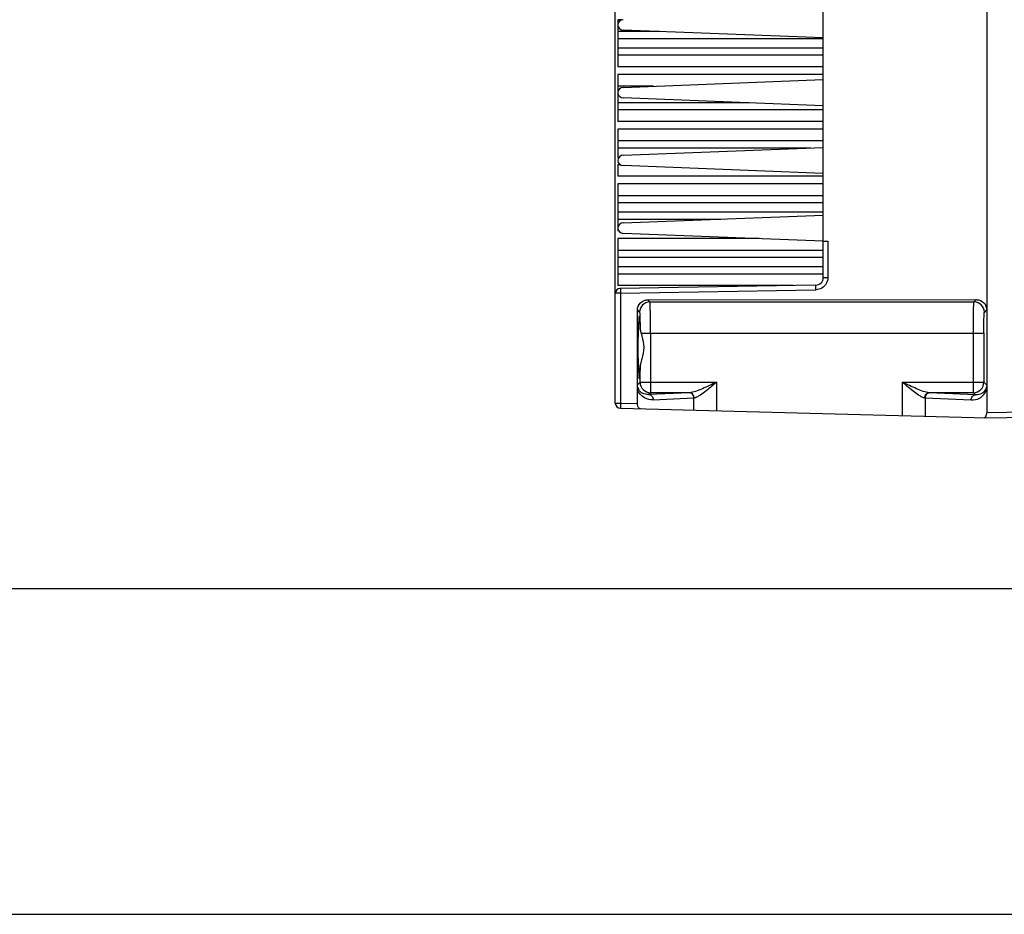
# Model space of a CAD drawing. Header units: inches. Extents: x 0 to 82.7, y 0 to 58.5.
# Tile 15 of 66: x 27.6 to 35, y 0 to 6.8. Entities that reach past the tile are written whole.
import ezdxf

# ---------------------------------------------------------------- set-up
doc = ezdxf.new("R2010")
doc.units = ezdxf.units.IN
doc.header["$LTSCALE"] = 4.547244
doc.header["$MEASUREMENT"] = 0
doc.layers.get('0').update_dxf_attribs({"linetype": 'CONTINUOUS'})

msp = doc.modelspace()

# ---------------------------------------------------------------- linework, layer by layer
at = {"color": 7, "linetype": 'CONTINUOUS'}
for p, q in [((34.9112, 13.2385), (34.9112, 3.7897)), ((33.6769, 4.8123), (33.6769, 12.274)), ((32.1061, 3.8622), (32.1061, 7.6801)), ((32.1258, 6.7582), (32.1258, 6.4039)), ((32.158, 6.7582), (32.1258, 6.7582)), ((32.4389, 6.6696), (32.1258, 6.6696)), ((33.6769, 6.6212), (32.1651, 6.6803)), ((32.1258, 6.6174), (33.6769, 6.6174)), ((33.6769, 6.5447), (32.1258, 6.5447)), ((32.1258, 6.4925), (33.6769, 6.4925)), ((33.6769, 6.4039), (32.1258, 6.4039)), ((32.1258, 6.3448), (32.1258, 5.9905)), ((33.6769, 6.3448), (32.1258, 6.3448)), ((32.3953, 6.2562), (32.1258, 6.2562)), ((32.1651, 6.2472), (33.6769, 6.3063)), ((33.1164, 6.1313), (32.1258, 6.1313)), ((33.6769, 6.1094), (32.1651, 6.1685)), ((32.1258, 6.0792), (33.6769, 6.0792)), ((33.6769, 5.9905), (32.1258, 5.9905)), ((32.1258, 5.9315), (32.1258, 5.7179)), ((33.6769, 5.9315), (32.1258, 5.9315)), ((33.6769, 5.8428), (32.1258, 5.8428)), ((32.1258, 5.7907), (33.5801, 5.7907)), ((32.1651, 5.7354), (33.6769, 5.7944)), ((32.1325, 5.7179), (32.1258, 5.7179)), ((32.1258, 5.6658), (32.1258, 5.5771)), ((32.1258, 5.6658), (32.1401, 5.6658)), ((33.6769, 5.5976), (32.1651, 5.6566)), ((33.6769, 5.5771), (32.1258, 5.5771)), ((32.1258, 5.5181), (32.1258, 5.1637)), ((33.6769, 5.5181), (32.1258, 5.5181)), ((33.6769, 5.4294), (32.1258, 5.4294)), ((32.1258, 5.3773), (33.6769, 5.3773)), ((33.6769, 5.3045), (32.1258, 5.3045)), ((32.1651, 5.2236), (33.6769, 5.2826)), ((32.1258, 5.2524), (32.9025, 5.2524)), ((32.1316, 5.1637), (32.1258, 5.1637)), ((33.6769, 5.0858), (32.1651, 5.1448)), ((32.1258, 5.1047), (32.1258, 4.7503)), ((33.1932, 5.1047), (32.1258, 5.1047)), ((33.6769, 5.0858), (33.7114, 5.0858)), ((33.7114, 5.0858), (33.7114, 4.8123)), ((33.6769, 5.016), (32.1258, 5.016)), ((32.1258, 4.9639), (33.6769, 4.9639)), ((33.6769, 4.8911), (32.1258, 4.8911)), ((32.1258, 4.839), (33.6769, 4.839)), ((33.6769, 4.8123), (33.7114, 4.8123)), ((32.1444, 4.6921), (32.1061, 4.692)), ((33.4514, 4.7503), (32.1258, 4.7503)), ((33.6189, 4.7533), (32.1409, 4.7275)), ((32.1444, 4.6921), (33.6186, 4.7178)), ((32.1444, 4.6921), (32.1444, 3.8622)), ((32.3519, 4.6427), (34.8324, 4.6444)), ((32.3678, 4.6267), (32.3519, 4.6427)), ((32.3678, 4.6267), (34.8148, 4.6267)), ((34.8324, 4.6444), (34.8148, 4.6267)), ((32.2732, 4.5639), (32.2891, 4.548)), ((32.2732, 3.8588), (32.2732, 4.5639)), ((34.8935, 4.548), (34.9112, 4.5657)), ((32.3003, 4.3906), (34.8895, 4.3906)), ((32.3003, 4.3906), (32.3058, 4.3686)), ((32.3718, 4.3906), (32.3718, 3.941)), ((34.8108, 3.941), (34.8108, 4.3906)), ((34.8895, 4.3906), (34.8895, 4.0197)), ((32.2931, 4.0197), (32.2931, 4.1275)), ((32.2931, 4.0197), (32.2735, 4)), ((32.2931, 4.0197), (32.8698, 4.0197)), ((32.8698, 4.0197), (32.8698, 3.8038)), ((34.2747, 4.0197), (34.8895, 4.0197)), ((34.2747, 3.767), (34.2747, 4.0197)), ((34.9109, 3.9982), (34.8895, 4.0197)), ((32.2732, 3.967), (32.2735, 4)), ((34.9109, 3.9982), (34.9112, 3.9652)), ((32.667, 3.941), (32.3578, 3.9269)), ((32.3578, 3.9269), (32.3718, 3.941)), ((32.667, 3.941), (32.3718, 3.941)), ((32.3919, 3.8876), (32.6993, 3.9015)), ((32.6993, 3.9015), (32.7008, 3.9016)), ((32.6993, 3.8083), (32.6993, 3.9015)), ((34.4437, 3.9016), (34.4452, 3.9015)), ((34.4452, 3.9015), (34.7925, 3.8858)), ((34.4452, 3.9015), (34.4452, 3.7625)), ((34.8108, 3.941), (34.4775, 3.941)), ((34.8266, 3.9251), (34.4775, 3.941)), ((34.8108, 3.941), (34.8266, 3.9251)), ((32.1061, 3.8622), (32.1444, 3.8622)), ((32.1444, 3.8622), (32.2732, 3.8588)), ((32.1444, 3.8228), (34.9112, 3.7503)), ((36.7243, 3.8214), (34.9112, 3.7897)), ((34.9112, 3.7503), (36.7243, 3.782)), ((2.9528, 2.4606), (79.7244, 2.4606)), ((0, 0), (82.6772, 0))]:
    msp.add_line(p, q, dxfattribs=at)
for centre, radius, start, end in [((32.1651, 6.7196), 0.0394, 90, 270), ((32.1651, 6.2078), 0.0394, 90, 270), ((32.1651, 5.696), 0.0394, 90, 270), ((32.1651, 5.1842), 0.0394, 90, 270), ((33.6179, 4.8123), 0.0591, 271, 359.99963), ((32.1415, 4.692), 0.0354, 91, 180), ((33.2542, 4.7128), 1.11, 180.12931, 180.81905), ((33.4761, 4.7153), 1.3319, 180.79273, 180.99919), ((33.617, 4.8107), 0.0928, 270.99986, 273.13554), ((32.3679, 4.548), 0.0788, 90.04738, 179.9528), ((34.8147, 4.548), 0.0788, 0.04738, 89.95259), ((31.6252, 4.4384), 0.6584, 358.57975, 358.85929), ((32.5718, 4.4551), 0.2791, 181.49426, 189.2017), ((32.5696, 4.4547), 0.2768, 189.18448, 191.96651), ((32.5637, 4.4534), 0.2707, 191.97022, 193.4217), ((32.4143, 4.1247), 0.1212, 175.58513, 178.65001), ((32.3719, 4.0197), 0.0788, 180.04737, 269.95262), ((34.8107, 4.0197), 0.0788, 270.04738, 359.95262), ((32.1454, 3.8622), 0.0394, 180, 268.5), ((34.8437, 3.7897), 0.0675, 355.05496, 359.97696)]:
    msp.add_arc(centre, radius, start, end, dxfattribs=at)
msp.add_ellipse((32.2799, 4.2818), major_axis=(0, 0.128), ratio=0.026186, start_param=-0.00001, end_param=3.141614, dxfattribs=at)
for points in [[(33.6991, 4.7656), (33.6911, 4.7516), (33.679, 4.7393), (33.6651, 4.731)], [(33.7114, 4.8123), (33.7114, 4.7962), (33.7071, 4.7796), (33.6991, 4.7656)], [(33.6651, 4.731), (33.6522, 4.7234), (33.637, 4.7188), (33.6221, 4.718)]]:
    msp.add_open_spline(points, degree=3, dxfattribs=at)
for points, knots in [([(32.1447, 4.7275), (32.1443, 4.7275), (32.1448, 4.7251), (32.1441, 4.7226), (32.1443, 4.7167), (32.1442, 4.7127), (32.1442, 4.7103)], [0, 0, 0, 0, 0.069298, 0.268755, 0.585867, 1, 1, 1, 1]), ([(33.6189, 4.7533), (33.618, 4.7533), (33.6194, 4.7477), (33.6179, 4.7423), (33.6185, 4.7304), (33.6189, 4.7224), (33.6186, 4.7178)], [0, 0, 0, 0, 0.076698, 0.293429, 0.617611, 1, 1, 1, 1]), ([(32.2732, 4.5639), (32.2732, 4.5843), (32.2908, 4.6269), (32.3335, 4.6434), (32.3539, 4.6434)], [0, 0, 0, 0, 0.499389, 1, 1, 1, 1]), ([(32.3718, 4.3906), (32.3718, 4.4203), (32.3717, 4.4634), (32.3712, 4.5183), (32.3708, 4.5534), (32.37, 4.5823), (32.3699, 4.6045), (32.3682, 4.618), (32.3689, 4.6252), (32.3678, 4.6267)], [0, 0, 0, 0, 0.376669, 0.54739, 0.69776, 0.822275, 0.916216, 0.976157, 1, 1, 1, 1]), ([(34.8108, 4.3906), (34.8108, 4.4203), (34.8109, 4.4634), (34.8114, 4.5183), (34.8118, 4.5534), (34.8126, 4.5823), (34.8127, 4.6045), (34.8144, 4.618), (34.8137, 4.6252), (34.8148, 4.6267)], [0, 0, 0, 0, 0.37667, 0.54739, 0.69776, 0.822275, 0.916216, 0.976157, 1, 1, 1, 1]), ([(34.8345, 4.6437), (34.8542, 4.6437), (34.8951, 4.6265), (34.9112, 4.5855), (34.9112, 4.5657)], [0, 0, 0, 0, 0.499286, 1, 1, 1, 1]), ([(32.2891, 4.548), (32.2897, 4.5475), (32.2897, 4.5445), (32.2906, 4.5392), (32.2909, 4.5302), (32.2917, 4.5129), (32.2923, 4.485), (32.2927, 4.4612), (32.2928, 4.4478)], [0, 0, 0, 0, 0.023593, 0.079858, 0.168013, 0.286082, 0.601726, 1, 1, 1, 1]), ([(34.8895, 4.3906), (34.8895, 4.4104), (34.8896, 4.4391), (34.8901, 4.4757), (34.8905, 4.4992), (34.8913, 4.5184), (34.8915, 4.5333), (34.8929, 4.5421), (34.8926, 4.5471), (34.8935, 4.548)], [0, 0, 0, 0, 0.376534, 0.547182, 0.697492, 0.821972, 0.915913, 0.975907, 1, 1, 1, 1]), ([(32.2835, 4.4253), (32.2838, 4.4382), (32.2844, 4.461), (32.2853, 4.4875), (32.2863, 4.5031), (32.2868, 4.5112), (32.2876, 4.515), (32.2879, 4.5181), (32.2884, 4.5181)], [0, 0, 0, 0, 0.418365, 0.734499, 0.848517, 0.931166, 0.981595, 1, 1, 1, 1]), ([(32.2884, 4.5181), (32.2889, 4.5181), (32.2892, 4.5158), (32.2898, 4.513), (32.2903, 4.5069), (32.2912, 4.4952), (32.2921, 4.475), (32.2926, 4.4578), (32.2928, 4.4478)], [0, 0, 0, 0, 0.018571, 0.068302, 0.149803, 0.262525, 0.577322, 1, 1, 1, 1]), ([(32.2827, 4.4098), (32.283, 4.4098), (32.2828, 4.4115), (32.2836, 4.4147), (32.2834, 4.419), (32.2835, 4.4221)], [0, 0, 0, 0, 0.067823, 0.262291, 1, 1, 1, 1]), ([(32.3058, 4.3686), (32.3131, 4.3404), (32.3272, 4.2825), (32.3134, 4.2244), (32.3061, 4.1962)], [0, 0, 0, 0, 0.499813, 1, 1, 1, 1]), ([(32.3061, 4.1962), (32.3047, 4.1907), (32.2995, 4.1702), (32.2946, 4.1495), (32.2935, 4.134)], [0, 0, 0, 0, 0.265961, 1, 1, 1, 1]), ([(32.2835, 4.1384), (32.2835, 4.1406), (32.2833, 4.1443), (32.2834, 4.1495), (32.2828, 4.1517), (32.2831, 4.1539), (32.2827, 4.1539)], [0, 0, 0, 0, 0.418625, 0.734924, 0.931602, 1, 1, 1, 1]), ([(32.2884, 4.0456), (32.2879, 4.0456), (32.2876, 4.0487), (32.2868, 4.0525), (32.2863, 4.0606), (32.2853, 4.0762), (32.2844, 4.1027), (32.2838, 4.1254), (32.2835, 4.1384)], [0, 0, 0, 0, 0.018405, 0.068834, 0.151484, 0.265501, 0.581635, 1, 1, 1, 1]), ([(32.2931, 4.1275), (32.2929, 4.116), (32.2923, 4.0959), (32.2914, 4.0725), (32.2905, 4.0588), (32.29, 4.0516), (32.2892, 4.0483), (32.289, 4.0456), (32.2884, 4.0456)], [0, 0, 0, 0, 0.420505, 0.736003, 0.849388, 0.931472, 0.981548, 1, 1, 1, 1]), ([(32.8698, 4.0197), (32.8345, 4.003), (32.7827, 3.9783), (32.7154, 3.9514), (32.6825, 3.9414), (32.667, 3.941)], [0, 0, 0, 0, 0.536859, 0.787113, 1, 1, 1, 1]), ([(32.8698, 4.0197), (32.8547, 4.0069), (32.8251, 3.9817), (32.7814, 3.946), (32.7418, 3.9178), (32.7139, 3.9023), (32.7008, 3.9016)], [0, 0, 0, 0, 0.286375, 0.562481, 0.811688, 1, 1, 1, 1]), ([(34.4437, 3.9016), (34.4307, 3.9023), (34.4028, 3.9178), (34.3632, 3.946), (34.3195, 3.9817), (34.2898, 4.0069), (34.2747, 4.0197)], [0, 0, 0, 0, 0.188312, 0.437519, 0.713625, 1, 1, 1, 1]), ([(34.4775, 3.941), (34.462, 3.9414), (34.4291, 3.9514), (34.3619, 3.9783), (34.3101, 4.003), (34.2747, 4.0197)], [0, 0, 0, 0, 0.212886, 0.46314, 1, 1, 1, 1]), ([(32.3919, 3.8876), (32.37, 3.8866), (32.3182, 3.8969), (32.2817, 3.94), (32.2732, 3.967)], [0, 0, 0, 0, 0.436409, 1, 1, 1, 1]), ([(32.3578, 3.9269), (32.342, 3.9259), (32.3152, 3.9313), (32.2827, 3.958), (32.2735, 3.9844), (32.2735, 4)], [0, 0, 0, 0, 0.384269, 0.619933, 1, 1, 1, 1]), ([(34.7925, 3.8858), (34.8144, 3.8848), (34.8662, 3.8951), (34.9028, 3.9382), (34.9112, 3.9652)], [0, 0, 0, 0, 0.436403, 1, 1, 1, 1]), ([(34.9109, 3.9982), (34.9109, 3.9826), (34.9018, 3.9562), (34.8693, 3.9295), (34.8424, 3.9241), (34.8266, 3.9251)], [0, 0, 0, 0, 0.380059, 0.615726, 1, 1, 1, 1]), ([(32.3578, 3.9269), (32.3667, 3.9268), (32.3856, 3.9169), (32.3918, 3.8974), (32.3919, 3.8876)], [0, 0, 0, 0, 0.475012, 1, 1, 1, 1]), ([(32.6993, 3.9015), (32.6992, 3.9113), (32.693, 3.9309), (32.6741, 3.9408), (32.6652, 3.9409)], [0, 0, 0, 0, 0.524726, 1, 1, 1, 1]), ([(32.7008, 3.9016), (32.7007, 3.9114), (32.6946, 3.9308), (32.6759, 3.9408), (32.667, 3.941)], [0, 0, 0, 0, 0.526245, 1, 1, 1, 1]), ([(34.4437, 3.9016), (34.4438, 3.9114), (34.4499, 3.9308), (34.4687, 3.9408), (34.4775, 3.941)], [0, 0, 0, 0, 0.526245, 1, 1, 1, 1]), ([(34.4793, 3.9409), (34.4704, 3.9408), (34.4516, 3.9309), (34.4453, 3.9114), (34.4452, 3.9015)], [0, 0, 0, 0, 0.475012, 1, 1, 1, 1]), ([(34.7925, 3.8858), (34.7926, 3.8956), (34.7989, 3.9151), (34.8177, 3.925), (34.8266, 3.9251)], [0, 0, 0, 0, 0.524726, 1, 1, 1, 1]), ([(32.1444, 3.8622), (32.1443, 3.8571), (32.1441, 3.8479), (32.1439, 3.8369), (32.144, 3.8299), (32.144, 3.8261), (32.1444, 3.8244), (32.1442, 3.8228), (32.1444, 3.8228)], [0, 0, 0, 0, 0.382318, 0.706423, 0.830617, 0.923103, 0.980091, 1, 1, 1, 1]), ([(32.2956, 3.8188), (32.2927, 3.8189), (32.277, 3.8256), (32.2732, 3.8456), (32.2732, 3.8588)], [0, 0, 0, 0, 0.17871, 1, 1, 1, 1]), ([(34.8932, 3.7508), (34.8954, 3.7517), (34.9063, 3.7593), (34.91, 3.7735), (34.9109, 3.7839)], [0, 0, 0, 0, 0.188189, 1, 1, 1, 1])]:
    msp.add_open_spline(points, degree=3, knots=knots, dxfattribs=at)

doc.saveas('drawing.dxf')
